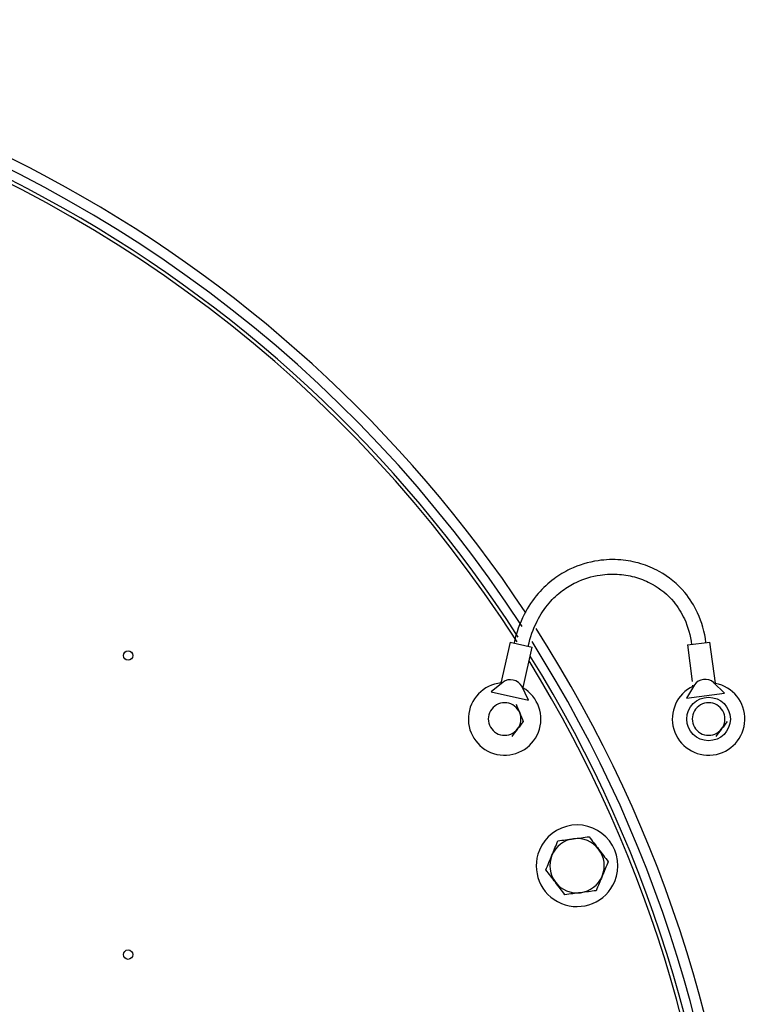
# Model space of a CAD drawing. Header units: inches. Extents: x 0 to 29700, y -16 to 21000.
# Tile 230 of 256: x 15248 to 15648, y 8769 to 9313. Entities that reach past the tile are written whole.
import ezdxf

# ---------------------------------------------------------------- set-up
doc = ezdxf.new("R2010")
doc.units = ezdxf.units.IN
doc.layers.add('254', color=7, linetype='Continuous', true_color=0xffffff)

msp = doc.modelspace()

# ---------------------------------------------------------------- linework, layer by layer
at = {"layer": '254', "color": 2, "linetype": 'Continuous', "lineweight": 25}
for p, q in [((15518.202, 8969.104), (15513.17, 8946.504)), ((15518.202, 8969.104), (15530.403, 8966.387)), ((15615.976, 8967.585), (15628.37, 8969.205)), ((15631.327, 8946.589), (15628.37, 8969.205)), ((15525.447, 8944.124), (15530.403, 8966.387)), ((15615.976, 8967.585), (15618.61, 8947.434)), ((15514.32, 8947.079), (15507.751, 8941.72)), ((15636.344, 8941.001), (15630.278, 8946.922)), ((15507.751, 8941.72), (15528.249, 8937.157)), ((15528.249, 8937.157), (15524.574, 8944.796)), ((15619.861, 8945.56), (15615.521, 8938.278)), ((15615.521, 8938.278), (15636.344, 8941.001))]:
    msp.add_line(p, q, dxfattribs=at)
for centre, radius in [((15307.618, 8961.749), 2.594), ((15627.618, 8926.749), 12), ((15307.618, 8796.749), 2.594)]:
    msp.add_circle(centre, radius, dxfattribs=at)
for centre, radius, start, end in [((14917.618, 8581.749), 730.774, 33.516563, 90), ((14917.618, 8581.749), 725, 33.104531, 270), ((14917.618, 8581.749), 718, 32.664375, 270), ((14917.618, 8581.749), 720, 32.819063, 90), ((14917.618, 8581.749), 730.774, 270, 32.712188), ((14917.618, 8581.749), 725, 0, 32.324063), ((14917.618, 8581.749), 720, 270, 31.831875), ((14917.618, 8581.749), 718, 270, 31.674375), ((15515.175, 8926.749), 20, 95.65875, 59.65312), ((15627.618, 8926.749), 20, 115.23937, 79.30125), ((15515.175, 8926.749), 9, 82.44828, 142.44828), ((15515.175, 8926.749), 9, 22.44828, 82.44828), ((15627.618, 8926.749), 9, 82.44828, 142.44828), ((15627.618, 8926.749), 9, 22.44828, 82.44828), ((15515.175, 8926.749), 9, 142.44828, 202.44828), ((15515.175, 8926.749), 9, 322.44828, 22.44828), ((15627.618, 8926.749), 9, 142.44828, 202.44828), ((15627.618, 8926.749), 9, 322.44828, 22.44828), ((15515.175, 8926.749), 9, 202.44828, 262.44828), ((15515.175, 8926.749), 9, 262.44828, 322.44828), ((15627.618, 8926.749), 9, 202.44828, 262.44828), ((15627.618, 8926.749), 9, 262.44828, 322.44828), ((15555.094, 8845.801), 22.5, 337.44828, 157.44828), ((15555.094, 8845.801), 15, 97.44828, 157.44828), ((15555.094, 8845.801), 15, 37.44828, 97.44828), ((15555.094, 8845.801), 22.5, 157.44828, 337.44828), ((15555.094, 8845.801), 15, 337.44828, 37.44828), ((15555.094, 8845.801), 15, 157.44828, 217.44828), ((15555.094, 8845.801), 15, 277.44828, 337.44828), ((15555.094, 8845.801), 15, 217.44828, 277.44828)]:
    msp.add_arc(centre, radius, start, end, dxfattribs=at)
for centre, major_axis, ratio, start_param, end_param in [((15518.845, 8943.232), (-6.101, 1.358), 0.8181818, 3.7143535, 5.7104245), ((15625.429, 8943.493), (6.197, 0.81), 0.8181818, 0.5727609, 2.5688318), ((15623.556, 8957.818), (-7.712, 11.527), 0.0882477, 2.745246, 3.4270885), ((15521.985, 8957.334), (-3.305, 13.47), 0.0882477, 2.745246, 3.4270885)]:
    msp.add_ellipse(centre, major_axis=major_axis, ratio=ratio, start_param=start_param, end_param=end_param, dxfattribs=at)
for points, knots in [([(15626.139, 8968.913), (15625.418, 8974.737), (15622.702, 8984.388), (15614.035, 8998.433), (15602.757, 9007.623), (15590.217, 9012.826), (15578.787, 9014.958), (15565.407, 9014.529), (15552.793, 9010.713), (15541.784, 9004.08), (15532.929, 8995.869), (15525.009, 8983.852), (15521.596, 8974.241), (15520.398, 8968.615)], [0, 0, 0, 0, 0.1095637, 0.1956169, 0.316885, 0.3900568, 0.4647423, 0.5481412, 0.6563338, 0.723669, 0.8011916, 0.8915957, 1, 1, 1, 1]), ([(15528.207, 8966.876), (15529.252, 8971.825), (15532.215, 8980.188), (15539.035, 8990.588), (15546.578, 8997.607), (15555.951, 9003.275), (15566.717, 9006.542), (15578.131, 9006.921), (15587.868, 9005.118), (15598.446, 9000.744), (15607.97, 8993.02), (15615.296, 8981.115), (15617.601, 8972.893), (15618.207, 8967.876)], [0, 0, 0, 0, 0.1109928, 0.2016285, 0.2788061, 0.3459487, 0.4545609, 0.538579, 0.6135856, 0.6864495, 0.8056617, 0.8901359, 1, 1, 1, 1]), ([(15514.32, 8947.079), (15514.313, 8947.073), (15514.3, 8947.062), (15514.279, 8947.045), (15514.259, 8947.029), (15514.239, 8947.013), (15514.22, 8946.998), (15514.2, 8946.982), (15514.181, 8946.967), (15514.161, 8946.952), (15514.142, 8946.938), (15514.124, 8946.923), (15514.105, 8946.909), (15514.087, 8946.895), (15514.068, 8946.881), (15514.05, 8946.868), (15514.033, 8946.855), (15514.015, 8946.842), (15513.997, 8946.829), (15513.98, 8946.817), (15513.963, 8946.804), (15513.946, 8946.793), (15513.93, 8946.781), (15513.913, 8946.769), (15513.897, 8946.758), (15513.881, 8946.747), (15513.865, 8946.737), (15513.849, 8946.726), (15513.833, 8946.716), (15513.818, 8946.706), (15513.803, 8946.696), (15513.788, 8946.687), (15513.773, 8946.678), (15513.759, 8946.669), (15513.744, 8946.66), (15513.73, 8946.651), (15513.716, 8946.643), (15513.702, 8946.635), (15513.689, 8946.628), (15513.675, 8946.62), (15513.662, 8946.613), (15513.649, 8946.606), (15513.636, 8946.599), (15513.624, 8946.593), (15513.611, 8946.586), (15513.599, 8946.58), (15513.587, 8946.575), (15513.575, 8946.569), (15513.564, 8946.564), (15513.552, 8946.559), (15513.541, 8946.554), (15513.53, 8946.55), (15513.519, 8946.545), (15513.508, 8946.541), (15513.498, 8946.538), (15513.488, 8946.534), (15513.478, 8946.531), (15513.468, 8946.528), (15513.458, 8946.525), (15513.446, 8946.522), (15513.432, 8946.519), (15513.417, 8946.516), (15513.402, 8946.513), (15513.388, 8946.512), (15513.374, 8946.511), (15513.361, 8946.511), (15513.348, 8946.512), (15513.336, 8946.513), (15513.325, 8946.516), (15513.314, 8946.519), (15513.304, 8946.522), (15513.295, 8946.527), (15513.286, 8946.532), (15513.277, 8946.538), (15513.27, 8946.545), (15513.263, 8946.553), (15513.256, 8946.561), (15513.25, 8946.57), (15513.245, 8946.58), (15513.24, 8946.591), (15513.236, 8946.602), (15513.233, 8946.614), (15513.23, 8946.627), (15513.228, 8946.641), (15513.227, 8946.655), (15513.226, 8946.67), (15513.225, 8946.686), (15513.226, 8946.703), (15513.227, 8946.72), (15513.228, 8946.738), (15513.23, 8946.757), (15513.233, 8946.777), (15513.237, 8946.798), (15513.241, 8946.819), (15513.244, 8946.833), (15513.245, 8946.841)], [0, 0, 0, 0, 0.0097016, 0.019359, 0.0289726, 0.0385427, 0.0480699, 0.0575545, 0.0669968, 0.0763973, 0.0857565, 0.0950747, 0.1043523, 0.1135899, 0.1227877, 0.1319464, 0.1410663, 0.1501479, 0.1591916, 0.1681979, 0.1771674, 0.1861004, 0.1949974, 0.203859, 0.2126856, 0.2214778, 0.230236, 0.2389608, 0.2476527, 0.2563122, 0.2649399, 0.2735362, 0.2821017, 0.2906371, 0.2991427, 0.3076193, 0.3160673, 0.3244874, 0.3328801, 0.341246, 0.3495857, 0.3578997, 0.3661888, 0.3744535, 0.3826943, 0.390912, 0.3991072, 0.4072804, 0.4154323, 0.4235636, 0.4316749, 0.4397668, 0.4478401, 0.4558952, 0.463933, 0.4719541, 0.4799591, 0.4879487, 0.4959237, 0.5038846, 0.5178033, 0.5316955, 0.5455651, 0.5594158, 0.5732514, 0.5870758, 0.6008928, 0.6147062, 0.6285199, 0.6423377, 0.6561634, 0.670001, 0.6838541, 0.6977267, 0.7116225, 0.7255453, 0.7394988, 0.7534868, 0.767513, 0.781581, 0.7956945, 0.8098571, 0.8240723, 0.8383437, 0.8526747, 0.8670689, 0.8815295, 0.89606, 0.9106636, 0.9253437, 0.9401033, 0.9549457, 0.9698739, 0.984891, 1, 1, 1, 1]), ([(15513.245, 8946.841), (15513.246, 8946.845), (15513.248, 8946.853), (15513.251, 8946.865), (15513.254, 8946.878), (15513.257, 8946.891), (15513.261, 8946.903), (15513.265, 8946.917), (15513.268, 8946.93), (15513.272, 8946.944), (15513.277, 8946.958), (15513.281, 8946.972), (15513.286, 8946.986), (15513.29, 8947), (15513.295, 8947.015), (15513.3, 8947.03), (15513.306, 8947.045), (15513.311, 8947.061), (15513.317, 8947.076), (15513.323, 8947.092), (15513.329, 8947.108), (15513.335, 8947.124), (15513.341, 8947.141), (15513.348, 8947.158), (15513.355, 8947.175), (15513.359, 8947.186), (15513.362, 8947.192)], [0, 0, 0, 0, 0.0398314, 0.0798077, 0.1199309, 0.1602031, 0.2006266, 0.2412032, 0.2819351, 0.3228243, 0.3638728, 0.4050826, 0.4464555, 0.4879935, 0.5296986, 0.5715726, 0.6136174, 0.6558347, 0.6982265, 0.7407945, 0.7835404, 0.8264661, 0.8695732, 0.9128634, 0.9563385, 1, 1, 1, 1]), ([(15618.932, 8944.969), (15618.932, 8944.973), (15618.931, 8944.981), (15618.929, 8944.994), (15618.928, 8945.007), (15618.927, 8945.02), (15618.926, 8945.033), (15618.925, 8945.047), (15618.924, 8945.061), (15618.923, 8945.075), (15618.922, 8945.09), (15618.921, 8945.104), (15618.921, 8945.119), (15618.92, 8945.135), (15618.92, 8945.15), (15618.919, 8945.166), (15618.919, 8945.182), (15618.919, 8945.198), (15618.919, 8945.215), (15618.919, 8945.232), (15618.919, 8945.249), (15618.92, 8945.266), (15618.92, 8945.284), (15618.92, 8945.302), (15618.921, 8945.32), (15618.921, 8945.332), (15618.922, 8945.339)], [0, 0, 0, 0, 0.0398314, 0.0798077, 0.1199309, 0.1602031, 0.2006266, 0.2412032, 0.2819351, 0.3228243, 0.3638728, 0.4050826, 0.4464555, 0.4879935, 0.5296986, 0.5715726, 0.6136174, 0.6558347, 0.6982265, 0.7407945, 0.7835404, 0.8264661, 0.8695732, 0.9128634, 0.9563385, 1, 1, 1, 1]), ([(15619.861, 8945.56), (15619.857, 8945.553), (15619.848, 8945.537), (15619.834, 8945.515), (15619.821, 8945.493), (15619.807, 8945.471), (15619.794, 8945.45), (15619.781, 8945.429), (15619.768, 8945.408), (15619.755, 8945.387), (15619.742, 8945.367), (15619.73, 8945.347), (15619.717, 8945.327), (15619.704, 8945.308), (15619.692, 8945.289), (15619.68, 8945.27), (15619.667, 8945.251), (15619.655, 8945.233), (15619.643, 8945.215), (15619.631, 8945.198), (15619.619, 8945.18), (15619.608, 8945.163), (15619.596, 8945.147), (15619.584, 8945.13), (15619.573, 8945.114), (15619.561, 8945.098), (15619.55, 8945.083), (15619.539, 8945.068), (15619.528, 8945.053), (15619.517, 8945.038), (15619.506, 8945.024), (15619.495, 8945.01), (15619.484, 8944.996), (15619.474, 8944.983), (15619.463, 8944.97), (15619.453, 8944.957), (15619.442, 8944.944), (15619.432, 8944.932), (15619.422, 8944.92), (15619.412, 8944.909), (15619.402, 8944.897), (15619.392, 8944.886), (15619.382, 8944.876), (15619.373, 8944.865), (15619.363, 8944.855), (15619.354, 8944.845), (15619.345, 8944.836), (15619.335, 8944.827), (15619.326, 8944.818), (15619.317, 8944.809), (15619.308, 8944.801), (15619.299, 8944.793), (15619.291, 8944.785), (15619.282, 8944.778), (15619.273, 8944.771), (15619.265, 8944.764), (15619.257, 8944.757), (15619.248, 8944.751), (15619.24, 8944.745), (15619.23, 8944.738), (15619.218, 8944.73), (15619.205, 8944.722), (15619.192, 8944.715), (15619.179, 8944.709), (15619.166, 8944.703), (15619.154, 8944.699), (15619.142, 8944.695), (15619.13, 8944.693), (15619.118, 8944.691), (15619.107, 8944.69), (15619.097, 8944.69), (15619.086, 8944.691), (15619.076, 8944.693), (15619.066, 8944.696), (15619.056, 8944.7), (15619.047, 8944.704), (15619.038, 8944.71), (15619.03, 8944.717), (15619.021, 8944.724), (15619.013, 8944.732), (15619.006, 8944.742), (15618.998, 8944.752), (15618.991, 8944.763), (15618.985, 8944.775), (15618.978, 8944.788), (15618.972, 8944.802), (15618.967, 8944.817), (15618.961, 8944.833), (15618.956, 8944.849), (15618.951, 8944.867), (15618.947, 8944.886), (15618.943, 8944.905), (15618.939, 8944.925), (15618.935, 8944.947), (15618.933, 8944.962), (15618.932, 8944.969)], [0, 0, 0, 0, 0.0097016, 0.019359, 0.0289726, 0.0385427, 0.0480699, 0.0575545, 0.0669968, 0.0763973, 0.0857565, 0.0950747, 0.1043523, 0.1135899, 0.1227877, 0.1319464, 0.1410663, 0.1501479, 0.1591916, 0.1681979, 0.1771674, 0.1861004, 0.1949974, 0.203859, 0.2126856, 0.2214778, 0.230236, 0.2389608, 0.2476527, 0.2563122, 0.2649399, 0.2735362, 0.2821017, 0.2906371, 0.2991427, 0.3076193, 0.3160673, 0.3244874, 0.3328801, 0.341246, 0.3495857, 0.3578997, 0.3661888, 0.3744535, 0.3826943, 0.390912, 0.3991072, 0.4072804, 0.4154323, 0.4235636, 0.4316749, 0.4397668, 0.4478401, 0.4558952, 0.463933, 0.4719541, 0.4799591, 0.4879487, 0.4959237, 0.5038846, 0.5178033, 0.5316955, 0.5455651, 0.5594158, 0.5732514, 0.5870758, 0.6008928, 0.6147062, 0.6285199, 0.6423377, 0.6561634, 0.670001, 0.6838541, 0.6977267, 0.7116225, 0.7255453, 0.7394988, 0.7534868, 0.767513, 0.781581, 0.7956945, 0.8098571, 0.8240723, 0.8383437, 0.8526747, 0.8670689, 0.8815295, 0.89606, 0.9106636, 0.9253437, 0.9401033, 0.9549457, 0.9698739, 0.984891, 1, 1, 1, 1])]:
    msp.add_open_spline(points, degree=3, knots=knots, dxfattribs=at)
for points in [[(15521.509, 8934.988), (15522.151, 8933.435), (15522.821, 8931.813), (15523.493, 8930.186)], [(15523.493, 8930.186), (15524.165, 8928.56), (15524.831, 8926.948), (15525.477, 8925.383)], [(15525.477, 8925.383), (15524.441, 8924.036), (15523.389, 8922.668), (15522.31, 8921.264)], [(15637.92, 8925.383), (15636.884, 8924.036), (15635.832, 8922.668), (15634.753, 8921.264)], [(15522.31, 8921.264), (15521.235, 8919.865), (15520.177, 8918.489), (15519.143, 8917.144)], [(15634.753, 8921.264), (15633.678, 8919.865), (15632.619, 8918.489), (15631.586, 8917.144)], [(15541.241, 8851.554), (15542.367, 8854.263), (15543.488, 8856.964), (15544.563, 8859.552)], [(15544.563, 8859.552), (15547.372, 8859.919), (15550.224, 8860.292), (15553.15, 8860.674)], [(15553.15, 8860.674), (15556.065, 8861.055), (15558.935, 8861.43), (15561.737, 8861.797)], [(15561.737, 8861.797), (15563.46, 8859.547), (15565.209, 8857.264), (15567.003, 8854.921)], [(15567.003, 8854.921), (15568.791, 8852.587), (15570.55, 8850.29), (15572.269, 8848.046)], [(15537.92, 8843.555), (15539.002, 8846.161), (15540.117, 8848.846), (15541.241, 8851.554)], [(15543.186, 8836.68), (15541.398, 8839.014), (15539.639, 8841.312), (15537.92, 8843.555)], [(15572.269, 8848.046), (15571.194, 8845.458), (15570.073, 8842.758), (15568.947, 8840.048)], [(15568.947, 8840.048), (15567.823, 8837.341), (15566.708, 8834.656), (15565.626, 8832.05)], [(15548.452, 8829.805), (15546.729, 8832.054), (15544.98, 8834.337), (15543.186, 8836.68)], [(15565.626, 8832.05), (15562.817, 8831.683), (15559.965, 8831.31), (15557.039, 8830.927)], [(15557.039, 8830.927), (15554.124, 8830.546), (15551.254, 8830.171), (15548.452, 8829.805)]]:
    msp.add_open_spline(points, degree=3, dxfattribs=at)

doc.saveas('drawing.dxf')
